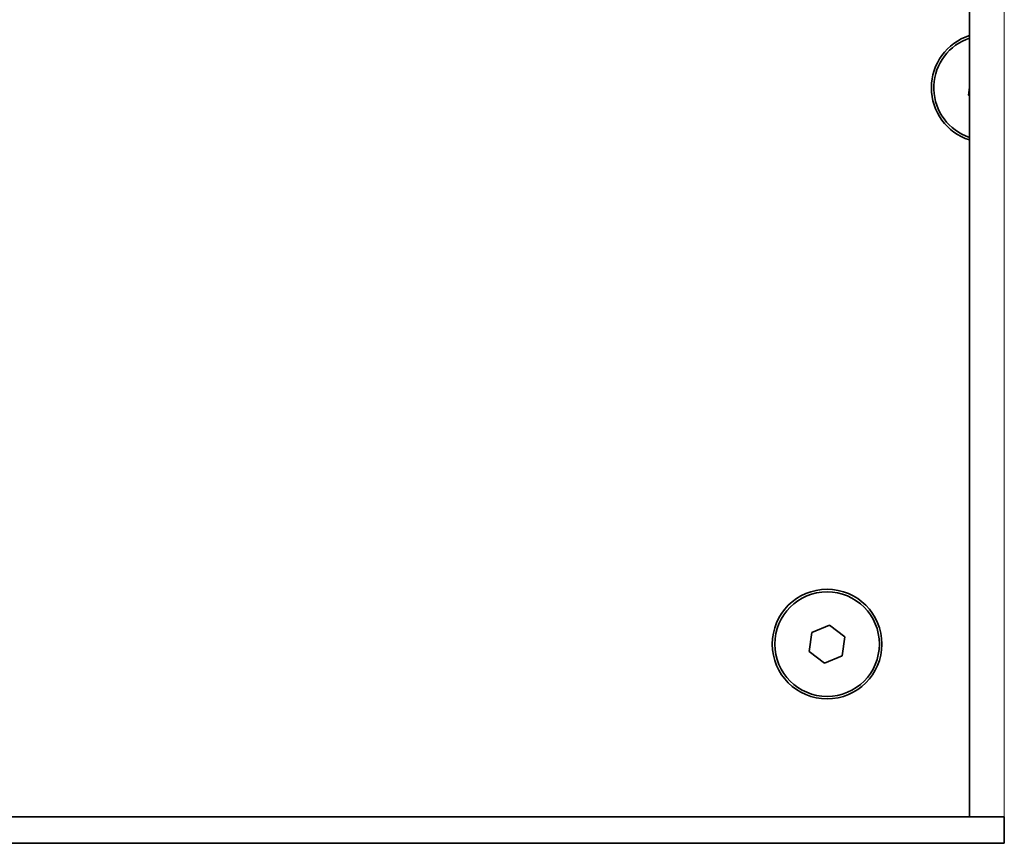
# Model space of a CAD drawing. Header units: millimetres. Extents: x 0 to 1118, y 0 to 864.
# Tile 79 of 91: x 919 to 939, y 268 to 285. Entities that reach past the tile are written whole.
import ezdxf

# ---------------------------------------------------------------- set-up
doc = ezdxf.new("R2010")
doc.units = ezdxf.units.MM

msp = doc.modelspace()

# ---------------------------------------------------------------- linework, layer by layer
at = {"color": 7, "linetype": 'Continuous', "lineweight": 35}
for p, q in [((938.188, 299.726), (938.188, 268.96)), ((938.123, 284.554), (938.188, 284.578)), ((938.188, 283.587), (938.169, 283.437)), ((938.169, 283.437), (938.188, 283.421)), ((935.382, 272.805), (935.026, 272.658)), ((935.687, 272.57), (935.382, 272.805)), ((935.026, 272.658), (934.975, 272.276)), ((935.636, 272.189), (935.687, 272.57)), ((934.975, 272.276), (935.28, 272.042)), ((935.28, 272.042), (935.636, 272.189)), ((846.888, 268.96), (938.888, 268.96)), ((938.888, 268.426), (938.888, 268.96)), ((846.888, 268.426), (938.888, 268.426))]:
    msp.add_line(p, q, dxfattribs=at)
at = {"color": 7, "linetype": 'Continuous', "lineweight": 18}
msp.add_line((938.888, 299.726), (938.888, 268.96), dxfattribs=at)
at = {"color": 7, "linetype": 'Continuous', "lineweight": 35}
for radius in [1.1, 1.05]:
    msp.add_circle((935.331, 272.423), radius, dxfattribs=at)
for radius, start, end in [(1.1, 107.7784, 252.2216), (1.05, 112.4483, 251.3446)]:
    msp.add_arc((938.524, 283.584), radius, start, end, dxfattribs=at)

doc.saveas('drawing.dxf')
